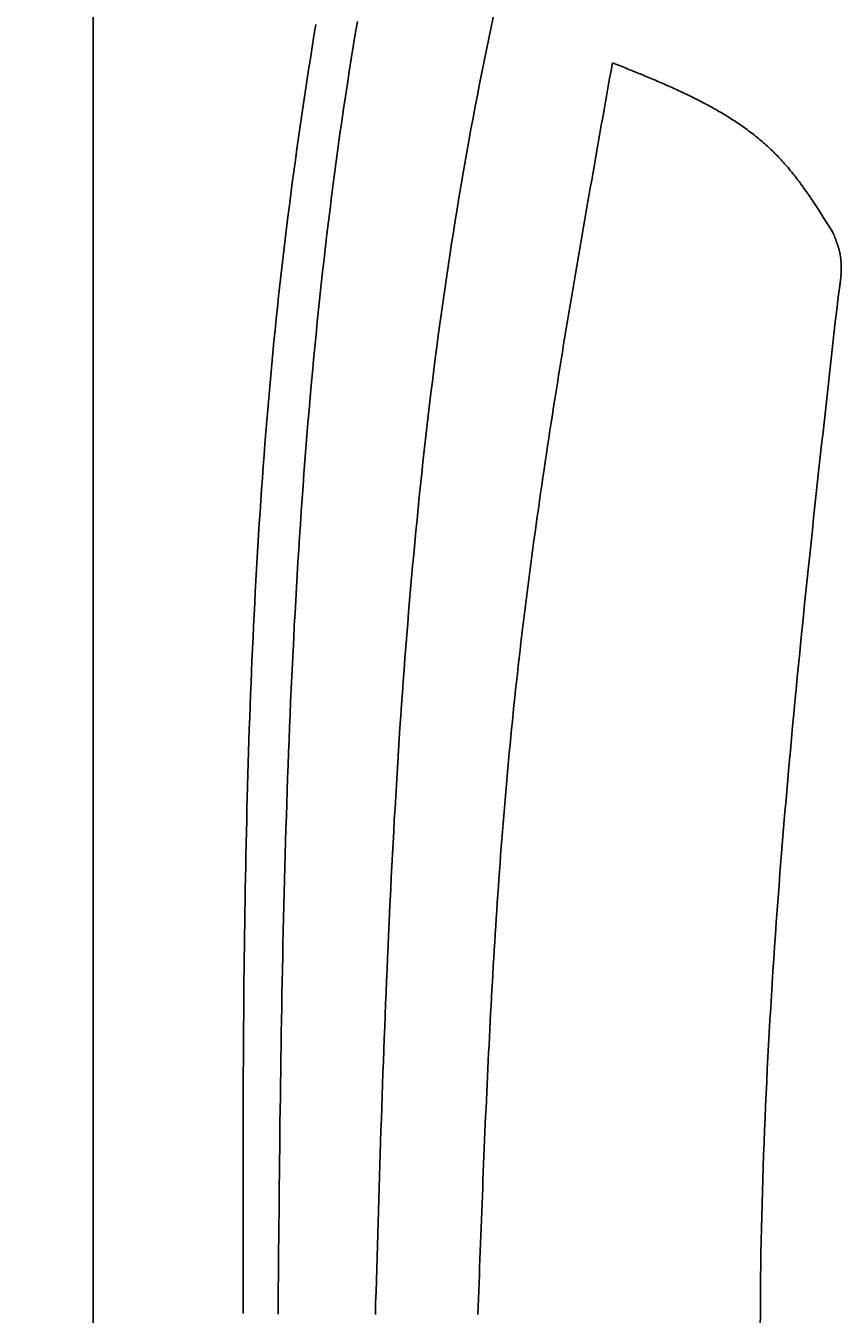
# Model space of a CAD drawing. Extents: x 715 to 7297, y -83 to 6060.
# Tile 25 of 93: x 1152 to 1389, y 4383 to 4758. Entities that reach past the tile are written whole.
import ezdxf

# ---------------------------------------------------------------- set-up
doc = ezdxf.new("R2010")
doc.units = 0
doc.layers.get('0').update_dxf_attribs({"linetype": 'CONTINUOUS'})
doc.layers.get('DEFPOINTS').update_dxf_attribs({"linetype": 'CONTINUOUS'})
doc.layers.add('4', color=3, linetype='CONTINUOUS')
doc.layers.add('CAR', color=10, linetype='CONTINUOUS')
doc.styles.get("Standard").update_dxf_attribs({"font": 'ISOCP.SHX'})
doc.dimstyles.get("Standard").update_dxf_attribs({"dimtxt": 2.5, "dimasz": 2.5, "dimexe": 1.25, "dimexo": 0.625, "dimtad": 1, "dimcen": 2.5, "dimazin": 3, "dimtfac": 1, "dimtmove": 0, "dimatfit": 3})

# ---------------------------------------------------------------- blocks, each defined once
blk = doc.blocks.new('PUNKT')
at = {"layer": '4', "color": 0, "linetype": 'BYBLOCK'}
blk.add_line((-0.5, 0), (-1, 0), dxfattribs=at)
at = {"layer": '4', "color": 0, "linetype": 'BYBLOCK', "const_width": 0.5}
blk.add_lwpolyline([(-0.25, 0, 1), (0.25, 0, 1)], format="xyb", close=True, dxfattribs=at)
blk = doc.blocks.new('*U18')
at = {"layer": '4', "color": 2}
blk.add_text('560', height=70, rotation=90, dxfattribs=at).set_placement((785.85, 2663.74))
blk = doc.blocks.new('*D4')
at = {"layer": '4'}
for p, q in [((1352.77, 5537.27), (775.85, 5537.27)), ((815.85, -22.73), (815.85, 5497.27)), ((1352.77, -62.73), (775.85, -62.73))]:
    blk.add_line(p, q, dxfattribs=at)
at = {"layer": 'DEFPOINTS', "color": 0}
for p in [(815.85, 5537.27), (1372.77, 5537.27), (1372.77, -62.73)]:
    blk.add_point(p, dxfattribs=at)
blk.add_blockref('*U18', (0, 0))
at = {"layer": '4', "xscale": 40, "yscale": 40, "zscale": 40}
for p, rotation in [((815.85, 5537.27), 90), ((815.85, -62.73), 270)]:
    blk.add_blockref('PUNKT', p, dxfattribs=dict(at, rotation=rotation))

msp = doc.modelspace()

# ---------------------------------------------------------------- linework, layer by layer
msp.add_line((1171.7173, 32.2711), (1171.7173, 5442.2711))
at = {"layer": 'CAR'}
for points in [[(1236.46, 4758.52, 0), (1235.93, 4755.24, 0), (1235.41, 4751.95, 0), (1234.89, 4748.67, 0), (1234.38, 4745.39, 0), (1233.87, 4742.1, 0), (1233.38, 4738.82, 0), (1232.88, 4735.53, 0), (1232.4, 4732.24, 0), (1231.92, 4728.96, 0), (1231.45, 4725.67, 0), (1230.98, 4722.38, 0), (1230.53, 4719.09, 0), (1230.08, 4715.8, 0), (1229.64, 4712.51, 0), (1229.2, 4709.21, 0), (1228.78, 4705.92, 0), (1228.36, 4702.63, 0), (1227.95, 4699.33, 0), (1227.54, 4696.03, 0), (1227.15, 4692.74, 0), (1226.77, 4689.44, 0), (1226.39, 4686.14, 0), (1226.02, 4682.84, 0), (1225.66, 4679.54, 0), (1225.31, 4676.24, 0), (1224.96, 4672.94, 0), (1224.62, 4669.64, 0), (1224.3, 4666.33, 0), (1223.97, 4663.03, 0), (1223.66, 4659.72, 0), (1223.36, 4656.42, 0), (1223.06, 4653.11, 0), (1222.77, 4649.8, 0), (1222.48, 4646.49, 0), (1222.21, 4643.19, 0), (1221.94, 4639.88, 0), (1221.67, 4636.56, 0), (1221.42, 4633.25, 0), (1221.17, 4629.94, 0), (1220.93, 4626.63, 0), (1220.69, 4623.32, 0), (1220.46, 4620, 0), (1220.24, 4616.69, 0), (1220.03, 4613.37, 0), (1219.82, 4610.05, 0), (1219.61, 4606.74, 0), (1219.42, 4603.42, 0), (1219.22, 4600.1, 0), (1219.04, 4596.78, 0), (1218.86, 4593.46, 0), (1218.69, 4590.14, 0), (1218.52, 4586.82, 0), (1218.36, 4583.5, 0), (1218.2, 4580.18, 0), (1218.05, 4576.86, 0), (1217.9, 4573.53, 0), (1217.76, 4570.21, 0), (1217.62, 4566.89, 0), (1217.49, 4563.56, 0), (1217.37, 4560.24, 0), (1217.24, 4556.91, 0), (1217.13, 4553.58, 0), (1217.02, 4550.26, 0), (1216.91, 4546.93, 0), (1216.81, 4543.6, 0), (1216.71, 4540.28, 0), (1216.61, 4536.95, 0), (1216.52, 4533.62, 0), (1216.44, 4530.29, 0), (1216.36, 4526.96, 0), (1216.28, 4523.63, 0), (1216.2, 4520.3, 0), (1216.13, 4516.97, 0), (1216.07, 4513.64, 0), (1216, 4510.3, 0), (1215.94, 4506.97, 0), (1215.89, 4503.64, 0), (1215.83, 4500.31, 0), (1215.78, 4496.97, 0), (1215.74, 4493.64, 0), (1215.69, 4490.31, 0), (1215.65, 4486.97, 0), (1215.61, 4483.64, 0), (1215.58, 4480.3, 0), (1215.55, 4476.97, 0), (1215.52, 4473.63, 0), (1215.49, 4470.3, 0), (1215.46, 4466.96, 0), (1215.44, 4463.62, 0), (1215.42, 4460.29, 0), (1215.4, 4456.95, 0), (1215.38, 4453.61, 0), (1215.37, 4450.28, 0), (1215.36, 4446.94, 0), (1215.34, 4443.6, 0), (1215.33, 4440.27, 0), (1215.33, 4436.93, 0), (1215.32, 4433.59, 0), (1215.31, 4430.25, 0), (1215.31, 4426.91, 0), (1215.31, 4423.58, 0), (1215.31, 4420.24, 0), (1215.3, 4416.9, 0), (1215.3, 4413.56, 0), (1215.31, 4410.22, 0), (1215.31, 4406.88, 0), (1215.31, 4403.54, 0), (1215.31, 4400.21, 0), (1215.32, 4396.87, 0), (1215.32, 4393.53, 0), (1215.32, 4390.19, 0), (1215.33, 4386.85, 0), (1215.33, 4383.51, 0)], [(1225.49, 4383.29, 0), (1225.52, 4387.01, 0), (1225.55, 4390.73, 0), (1225.59, 4394.45, 0), (1225.62, 4398.17, 0), (1225.66, 4401.89, 0), (1225.69, 4405.61, 0), (1225.73, 4409.33, 0), (1225.77, 4413.05, 0), (1225.8, 4416.77, 0), (1225.84, 4420.49, 0), (1225.88, 4424.21, 0), (1225.92, 4427.92, 0), (1225.97, 4431.64, 0), (1226.01, 4435.36, 0), (1226.05, 4439.08, 0), (1226.1, 4442.8, 0), (1226.15, 4446.52, 0), (1226.2, 4450.23, 0), (1226.25, 4453.95, 0), (1226.31, 4457.67, 0), (1226.37, 4461.38, 0), (1226.42, 4465.1, 0), (1226.49, 4468.81, 0), (1226.55, 4472.53, 0), (1226.62, 4476.24, 0), (1226.69, 4479.96, 0), (1226.76, 4483.67, 0), (1226.84, 4487.38, 0), (1226.91, 4491.1, 0), (1227, 4494.81, 0), (1227.08, 4498.52, 0), (1227.17, 4502.23, 0), (1227.26, 4505.94, 0), (1227.36, 4509.65, 0), (1227.46, 4513.36, 0), (1227.56, 4517.07, 0), (1227.67, 4520.78, 0), (1227.78, 4524.48, 0), (1227.9, 4528.19, 0), (1228.02, 4531.89, 0), (1228.14, 4535.6, 0), (1228.27, 4539.3, 0), (1228.41, 4543.01, 0), (1228.54, 4546.71, 0), (1228.69, 4550.41, 0), (1228.84, 4554.11, 0), (1228.99, 4557.81, 0), (1229.15, 4561.51, 0), (1229.31, 4565.21, 0), (1229.48, 4568.9, 0), (1229.66, 4572.6, 0), (1229.84, 4576.3, 0), (1230.03, 4579.99, 0), (1230.22, 4583.68, 0), (1230.42, 4587.38, 0), (1230.62, 4591.07, 0), (1230.83, 4594.76, 0), (1231.05, 4598.45, 0), (1231.27, 4602.13, 0), (1231.5, 4605.82, 0), (1231.74, 4609.51, 0), (1231.98, 4613.19, 0), (1232.24, 4616.87, 0), (1232.49, 4620.56, 0), (1232.76, 4624.24, 0), (1233.03, 4627.92, 0), (1233.31, 4631.59, 0), (1233.6, 4635.27, 0), (1233.89, 4638.95, 0), (1234.19, 4642.62, 0), (1234.5, 4646.3, 0), (1234.82, 4649.97, 0), (1235.14, 4653.64, 0), (1235.48, 4657.31, 0), (1235.82, 4660.98, 0), (1236.17, 4664.64, 0), (1236.53, 4668.31, 0), (1236.9, 4671.97, 0), (1237.27, 4675.63, 0), (1237.66, 4679.29, 0), (1238.05, 4682.95, 0), (1238.45, 4686.61, 0), (1238.86, 4690.27, 0), (1239.28, 4693.92, 0), (1239.71, 4697.57, 0), (1240.15, 4701.22, 0), (1240.6, 4704.87, 0), (1241.06, 4708.52, 0), (1241.53, 4712.17, 0), (1242.01, 4715.81, 0), (1242.5, 4719.46, 0), (1243, 4723.1, 0), (1243.5, 4726.74, 0), (1244.02, 4730.37, 0), (1244.55, 4734.01, 0), (1245.09, 4737.64, 0), (1245.64, 4741.28, 0), (1246.2, 4744.91, 0), (1246.78, 4748.54, 0), (1247.36, 4752.16, 0), (1247.95, 4755.79, 0), (1248.56, 4759.41, 0)], [(1288.19, 4761.07, 0), (1287.48, 4757.78, 0), (1286.78, 4754.49, 0), (1286.1, 4751.19, 0), (1285.42, 4747.9, 0), (1284.76, 4744.6, 0), (1284.1, 4741.29, 0), (1283.46, 4737.99, 0), (1282.82, 4734.68, 0), (1282.2, 4731.37, 0), (1281.58, 4728.06, 0), (1280.98, 4724.74, 0), (1280.38, 4721.42, 0), (1279.8, 4718.11, 0), (1279.22, 4714.78, 0), (1278.65, 4711.46, 0), (1278.1, 4708.13, 0), (1277.55, 4704.81, 0), (1277.01, 4701.48, 0), (1276.48, 4698.15, 0), (1275.96, 4694.81, 0), (1275.45, 4691.48, 0), (1274.94, 4688.14, 0), (1274.45, 4684.8, 0), (1273.96, 4681.46, 0), (1273.49, 4678.12, 0), (1273.02, 4674.78, 0), (1272.56, 4671.43, 0), (1272.1, 4668.09, 0), (1271.66, 4664.74, 0), (1271.22, 4661.39, 0), (1270.79, 4658.04, 0), (1270.37, 4654.69, 0), (1269.96, 4651.34, 0), (1269.56, 4647.99, 0), (1269.16, 4644.64, 0), (1268.77, 4641.28, 0), (1268.39, 4637.93, 0), (1268.01, 4634.58, 0), (1267.65, 4631.22, 0), (1267.28, 4627.86, 0), (1266.93, 4624.51, 0), (1266.58, 4621.15, 0), (1266.24, 4617.79, 0), (1265.91, 4614.43, 0), (1265.58, 4611.08, 0), (1265.26, 4607.72, 0), (1264.95, 4604.36, 0), (1264.64, 4601, 0), (1264.34, 4597.64, 0), (1264.05, 4594.28, 0), (1263.76, 4590.93, 0), (1263.48, 4587.57, 0), (1263.2, 4584.21, 0), (1262.93, 4580.85, 0), (1262.67, 4577.49, 0), (1262.41, 4574.14, 0), (1262.15, 4570.78, 0), (1261.91, 4567.42, 0), (1261.66, 4564.07, 0), (1261.42, 4560.71, 0), (1261.19, 4557.36, 0), (1260.96, 4554, 0), (1260.74, 4550.65, 0), (1260.52, 4547.29, 0), (1260.31, 4543.94, 0), (1260.1, 4540.59, 0), (1259.9, 4537.23, 0), (1259.7, 4533.88, 0), (1259.51, 4530.53, 0), (1259.31, 4527.17, 0), (1259.13, 4523.82, 0), (1258.95, 4520.47, 0), (1258.77, 4517.12, 0), (1258.59, 4513.77, 0), (1258.42, 4510.41, 0), (1258.26, 4507.06, 0), (1258.09, 4503.71, 0), (1257.93, 4500.36, 0), (1257.78, 4497.01, 0), (1257.62, 4493.66, 0), (1257.47, 4490.31, 0), (1257.33, 4486.96, 0), (1257.18, 4483.61, 0), (1257.04, 4480.26, 0), (1256.9, 4476.91, 0), (1256.77, 4473.56, 0), (1256.63, 4470.21, 0), (1256.5, 4466.86, 0), (1256.38, 4463.51, 0), (1256.25, 4460.17, 0), (1256.13, 4456.82, 0), (1256.01, 4453.47, 0), (1255.89, 4450.12, 0), (1255.77, 4446.77, 0), (1255.66, 4443.42, 0), (1255.54, 4440.08, 0), (1255.43, 4436.73, 0), (1255.32, 4433.38, 0), (1255.21, 4430.03, 0), (1255.1, 4426.68, 0), (1255, 4423.34, 0), (1254.89, 4419.99, 0), (1254.79, 4416.64, 0), (1254.68, 4413.29, 0), (1254.58, 4409.95, 0), (1254.48, 4406.6, 0), (1254.38, 4403.25, 0), (1254.28, 4399.91, 0), (1254.18, 4396.56, 0), (1254.08, 4393.21, 0), (1253.98, 4389.86, 0), (1253.88, 4386.52, 0), (1253.79, 4383.17, 0)], [(1322.76, 4747.41, 0), (1322.35, 4745.14, 0), (1321.95, 4742.86, 0), (1321.54, 4740.59, 0), (1321.14, 4738.32, 0), (1320.74, 4736.04, 0), (1320.33, 4733.77, 0), (1319.93, 4731.49, 0), (1319.52, 4729.22, 0), (1319.12, 4726.94, 0), (1318.72, 4724.67, 0), (1318.32, 4722.4, 0), (1317.92, 4720.12, 0), (1317.51, 4717.85, 0), (1317.11, 4715.57, 0), (1316.72, 4713.3, 0), (1316.32, 4711.02, 0), (1315.92, 4708.75, 0), (1315.52, 4706.47, 0), (1315.12, 4704.2, 0), (1314.73, 4701.92, 0), (1314.34, 4699.65, 0), (1313.94, 4697.37, 0), (1313.55, 4695.1, 0), (1313.16, 4692.82, 0), (1312.77, 4690.54, 0), (1312.38, 4688.27, 0), (1311.99, 4685.99, 0), (1311.61, 4683.72, 0), (1311.22, 4681.44, 0), (1310.84, 4679.16, 0), (1310.46, 4676.89, 0), (1310.08, 4674.61, 0), (1309.7, 4672.33, 0), (1309.32, 4670.06, 0), (1308.95, 4667.78, 0), (1308.57, 4665.5, 0), (1308.2, 4663.22, 0), (1307.83, 4660.95, 0), (1307.46, 4658.67, 0), (1307.1, 4656.39, 0), (1306.73, 4654.11, 0), (1306.37, 4651.83, 0), (1306.01, 4649.55, 0), (1305.65, 4647.27, 0), (1305.3, 4645, 0), (1304.94, 4642.72, 0), (1304.59, 4640.44, 0), (1304.24, 4638.16, 0), (1303.9, 4635.88, 0), (1303.55, 4633.59, 0), (1303.21, 4631.31, 0), (1302.87, 4629.03, 0), (1302.53, 4626.75, 0), (1302.2, 4624.47, 0), (1301.87, 4622.19, 0), (1301.54, 4619.91, 0), (1301.22, 4617.62, 0), (1300.89, 4615.34, 0), (1300.57, 4613.06, 0), (1300.25, 4610.77, 0), (1299.94, 4608.49, 0), (1299.63, 4606.21, 0), (1299.32, 4603.92, 0), (1299.02, 4601.64, 0), (1298.71, 4599.35, 0), (1298.42, 4597.07, 0), (1298.12, 4594.78, 0), (1297.83, 4592.49, 0), (1297.54, 4590.21, 0), (1297.25, 4587.92, 0), (1296.97, 4585.63, 0), (1296.69, 4583.35, 0), (1296.42, 4581.06, 0), (1296.15, 4578.77, 0), (1295.88, 4576.48, 0), (1295.62, 4574.19, 0), (1295.36, 4571.9, 0), (1295.1, 4569.61, 0), (1294.85, 4567.32, 0), (1294.6, 4565.03, 0), (1294.35, 4562.74, 0), (1294.11, 4560.45, 0), (1293.88, 4558.16, 0), (1293.64, 4555.86, 0), (1293.42, 4553.57, 0), (1293.19, 4551.28, 0), (1292.97, 4548.98, 0), (1292.75, 4546.69, 0), (1292.54, 4544.4, 0), (1292.33, 4542.1, 0), (1292.12, 4539.8, 0), (1291.92, 4537.51, 0), (1291.72, 4535.21, 0), (1291.52, 4532.92, 0), (1291.33, 4530.62, 0), (1291.14, 4528.32, 0), (1290.95, 4526.03, 0), (1290.77, 4523.73, 0), (1290.59, 4521.43, 0), (1290.41, 4519.13, 0), (1290.24, 4516.83, 0), (1290.07, 4514.53, 0), (1289.9, 4512.23, 0), (1289.74, 4509.93, 0), (1289.58, 4507.63, 0), (1289.42, 4505.33, 0), (1289.26, 4503.03, 0), (1289.11, 4500.73, 0), (1288.95, 4498.43, 0), (1288.81, 4496.13, 0), (1288.66, 4493.83, 0), (1288.52, 4491.53, 0), (1288.37, 4489.22, 0), (1288.24, 4486.92, 0), (1288.1, 4484.62, 0), (1287.97, 4482.32, 0), (1287.83, 4480.01, 0), (1287.7, 4477.71, 0), (1287.58, 4475.41, 0), (1287.45, 4473.1, 0), (1287.33, 4470.8, 0), (1287.2, 4468.49, 0), (1287.09, 4466.19, 0), (1286.97, 4463.89, 0), (1286.85, 4461.58, 0), (1286.74, 4459.28, 0), (1286.62, 4456.97, 0), (1286.51, 4454.66, 0), (1286.4, 4452.36, 0), (1286.3, 4450.05, 0), (1286.19, 4447.75, 0), (1286.09, 4445.44, 0), (1285.98, 4443.13, 0), (1285.88, 4440.83, 0), (1285.78, 4438.52, 0), (1285.68, 4436.22, 0), (1285.58, 4433.91, 0), (1285.48, 4431.6, 0), (1285.39, 4429.29, 0), (1285.29, 4426.99, 0), (1285.2, 4424.68, 0), (1285.1, 4422.37, 0), (1285.01, 4420.07, 0), (1284.92, 4417.76, 0), (1284.83, 4415.45, 0), (1284.74, 4413.14, 0), (1284.65, 4410.84, 0), (1284.56, 4408.53, 0), (1284.47, 4406.22, 0), (1284.39, 4403.91, 0), (1284.3, 4401.6, 0), (1284.21, 4399.3, 0), (1284.13, 4396.99, 0), (1284.04, 4394.68, 0), (1283.95, 4392.37, 0), (1283.87, 4390.06, 0), (1283.78, 4387.76, 0), (1283.7, 4385.45, 0), (1283.61, 4383.14, 0)], [(1322.76, 4747.41, 0), (1323.26, 4747.21, 0), (1323.76, 4747.01, 0), (1324.26, 4746.81, 0), (1324.77, 4746.61, 0), (1325.27, 4746.41, 0), (1325.77, 4746.21, 0), (1326.27, 4746.01, 0), (1326.77, 4745.81, 0), (1327.27, 4745.6, 0), (1327.77, 4745.4, 0), (1328.28, 4745.2, 0), (1328.78, 4745, 0), (1329.28, 4744.79, 0), (1329.78, 4744.59, 0), (1330.27, 4744.39, 0), (1330.77, 4744.18, 0), (1331.27, 4743.98, 0), (1331.77, 4743.77, 0), (1332.27, 4743.57, 0), (1332.76, 4743.36, 0), (1333.26, 4743.15, 0), (1333.76, 4742.95, 0), (1334.25, 4742.74, 0), (1334.75, 4742.53, 0), (1335.24, 4742.32, 0), (1335.74, 4742.11, 0), (1336.23, 4741.9, 0), (1336.72, 4741.69, 0), (1337.21, 4741.48, 0), (1337.7, 4741.26, 0), (1338.19, 4741.05, 0), (1338.68, 4740.83, 0), (1339.17, 4740.62, 0), (1339.66, 4740.4, 0), (1340.14, 4740.18, 0), (1340.63, 4739.96, 0), (1341.11, 4739.74, 0), (1341.6, 4739.52, 0), (1342.08, 4739.3, 0), (1342.56, 4739.08, 0), (1343.04, 4738.85, 0), (1343.52, 4738.62, 0), (1344, 4738.4, 0), (1344.48, 4738.17, 0), (1344.95, 4737.94, 0), (1345.43, 4737.71, 0), (1345.9, 4737.48, 0), (1346.37, 4737.24, 0), (1346.84, 4737.01, 0), (1347.31, 4736.77, 0), (1347.78, 4736.53, 0), (1348.25, 4736.29, 0), (1348.72, 4736.05, 0), (1349.18, 4735.81, 0), (1349.64, 4735.56, 0), (1350.1, 4735.32, 0), (1350.56, 4735.07, 0), (1351.02, 4734.82, 0), (1351.48, 4734.57, 0), (1351.94, 4734.32, 0), (1352.39, 4734.06, 0), (1352.84, 4733.81, 0), (1353.29, 4733.55, 0), (1353.74, 4733.29, 0), (1354.19, 4733.03, 0), (1354.63, 4732.76, 0), (1355.08, 4732.5, 0), (1355.52, 4732.23, 0), (1355.96, 4731.96, 0), (1356.4, 4731.69, 0), (1356.84, 4731.42, 0), (1357.27, 4731.14, 0), (1357.7, 4730.86, 0), (1358.14, 4730.58, 0), (1358.56, 4730.3, 0), (1358.99, 4730.02, 0), (1359.42, 4729.73, 0), (1359.84, 4729.44, 0), (1360.26, 4729.15, 0), (1360.68, 4728.85, 0), (1361.1, 4728.56, 0), (1361.51, 4728.26, 0), (1361.92, 4727.96, 0), (1362.33, 4727.66, 0), (1362.74, 4727.35, 0), (1363.15, 4727.04, 0), (1363.55, 4726.73, 0), (1363.95, 4726.42, 0), (1364.35, 4726.1, 0), (1364.75, 4725.78, 0), (1365.14, 4725.46, 0), (1365.53, 4725.14, 0), (1365.92, 4724.81, 0), (1366.31, 4724.48, 0), (1366.7, 4724.15, 0), (1367.08, 4723.82, 0), (1367.46, 4723.48, 0), (1367.83, 4723.14, 0), (1368.21, 4722.8, 0), (1368.58, 4722.45, 0), (1368.95, 4722.1, 0), (1369.32, 4721.75, 0), (1369.68, 4721.39, 0), (1370.04, 4721.03, 0), (1370.4, 4720.67, 0), (1370.76, 4720.31, 0), (1371.11, 4719.94, 0), (1371.46, 4719.57, 0), (1371.81, 4719.2, 0), (1372.15, 4718.82, 0), (1372.49, 4718.44, 0), (1372.83, 4718.06, 0), (1373.17, 4717.67, 0), (1373.5, 4717.29, 0), (1373.84, 4716.9, 0), (1374.17, 4716.5, 0), (1374.49, 4716.11, 0), (1374.82, 4715.71, 0), (1375.14, 4715.31, 0), (1375.46, 4714.91, 0), (1375.78, 4714.5, 0), (1376.1, 4714.09, 0), (1376.42, 4713.68, 0), (1376.73, 4713.27, 0), (1377.04, 4712.86, 0), (1377.35, 4712.44, 0), (1377.66, 4712.03, 0), (1377.96, 4711.61, 0), (1378.27, 4711.18, 0), (1378.57, 4710.76, 0), (1378.87, 4710.34, 0), (1379.17, 4709.91, 0), (1379.47, 4709.48, 0), (1379.77, 4709.05, 0), (1380.06, 4708.62, 0), (1380.36, 4708.19, 0), (1380.65, 4707.75, 0), (1380.94, 4707.32, 0), (1381.24, 4706.88, 0), (1381.53, 4706.44, 0), (1381.82, 4706.01, 0), (1382.1, 4705.57, 0), (1382.39, 4705.13, 0), (1382.68, 4704.68, 0), (1382.96, 4704.24, 0), (1383.25, 4703.8, 0), (1383.53, 4703.35, 0), (1383.81, 4702.91, 0), (1384.1, 4702.46, 0), (1384.38, 4702.02, 0), (1384.66, 4701.57, 0), (1384.94, 4701.12, 0), (1385.22, 4700.67, 0), (1385.51, 4700.23, 0), (1385.79, 4699.78, 0), (1386.07, 4699.33, 0), (1386.35, 4698.88, 0), (1386.63, 4698.43, 0), (1386.91, 4697.98, 0)], [(1386.91, 4697.98, 0), (1386.95, 4697.87, 0), (1387, 4697.76, 0), (1387.04, 4697.64, 0), (1387.09, 4697.53, 0), (1387.13, 4697.42, 0), (1387.18, 4697.3, 0), (1387.23, 4697.19, 0), (1387.27, 4697.08, 0), (1387.32, 4696.96, 0), (1387.36, 4696.85, 0), (1387.41, 4696.74, 0), (1387.45, 4696.62, 0), (1387.5, 4696.51, 0), (1387.54, 4696.4, 0), (1387.58, 4696.28, 0), (1387.63, 4696.17, 0), (1387.67, 4696.06, 0), (1387.71, 4695.94, 0), (1387.76, 4695.83, 0), (1387.8, 4695.71, 0), (1387.84, 4695.6, 0), (1387.88, 4695.49, 0), (1387.93, 4695.37, 0), (1387.97, 4695.26, 0), (1388.01, 4695.15, 0), (1388.05, 4695.03, 0), (1388.09, 4694.92, 0), (1388.13, 4694.8, 0), (1388.17, 4694.69, 0), (1388.21, 4694.57, 0), (1388.25, 4694.46, 0), (1388.28, 4694.35, 0), (1388.32, 4694.23, 0), (1388.36, 4694.12, 0), (1388.39, 4694, 0), (1388.43, 4693.89, 0), (1388.46, 4693.77, 0), (1388.5, 4693.66, 0), (1388.53, 4693.54, 0), (1388.57, 4693.43, 0), (1388.6, 4693.31, 0), (1388.63, 4693.2, 0), (1388.66, 4693.08, 0), (1388.69, 4692.97, 0), (1388.72, 4692.85, 0), (1388.75, 4692.74, 0), (1388.78, 4692.62, 0), (1388.81, 4692.5, 0), (1388.84, 4692.39, 0), (1388.86, 4692.27, 0), (1388.89, 4692.16, 0), (1388.91, 4692.04, 0), (1388.94, 4691.92, 0), (1388.96, 4691.81, 0), (1388.98, 4691.69, 0), (1389, 4691.57, 0), (1389.02, 4691.46, 0), (1389.04, 4691.34, 0), (1389.06, 4691.22, 0), (1389.08, 4691.1, 0), (1389.1, 4690.99, 0), (1389.11, 4690.87, 0), (1389.13, 4690.75, 0), (1389.15, 4690.63, 0), (1389.16, 4690.52, 0), (1389.17, 4690.4, 0), (1389.19, 4690.28, 0), (1389.2, 4690.16, 0), (1389.21, 4690.04, 0), (1389.22, 4689.93, 0), (1389.23, 4689.81, 0), (1389.24, 4689.69, 0), (1389.25, 4689.57, 0), (1389.26, 4689.45, 0), (1389.27, 4689.33, 0), (1389.28, 4689.21, 0), (1389.28, 4689.1, 0), (1389.29, 4688.98, 0), (1389.29, 4688.86, 0), (1389.3, 4688.74, 0), (1389.3, 4688.62, 0), (1389.31, 4688.5, 0), (1389.31, 4688.38, 0), (1389.31, 4688.26, 0), (1389.31, 4688.14, 0), (1389.31, 4688.02, 0), (1389.31, 4687.9, 0), (1389.31, 4687.78, 0), (1389.31, 4687.66, 0), (1389.31, 4687.54, 0), (1389.31, 4687.42, 0), (1389.31, 4687.3, 0), (1389.31, 4687.18, 0), (1389.3, 4687.06, 0), (1389.3, 4686.94, 0), (1389.3, 4686.82, 0), (1389.29, 4686.7, 0), (1389.29, 4686.58, 0), (1389.28, 4686.46, 0), (1389.27, 4686.34, 0), (1389.27, 4686.22, 0), (1389.26, 4686.1, 0), (1389.25, 4685.97, 0), (1389.25, 4685.85, 0), (1389.24, 4685.73, 0), (1389.23, 4685.61, 0), (1389.22, 4685.49, 0), (1389.21, 4685.37, 0), (1389.2, 4685.25, 0), (1389.19, 4685.13, 0), (1389.18, 4685.01, 0), (1389.17, 4684.88, 0), (1389.16, 4684.76, 0), (1389.15, 4684.64, 0), (1389.14, 4684.52, 0), (1389.12, 4684.4, 0), (1389.11, 4684.28, 0), (1389.1, 4684.15, 0), (1389.09, 4684.03, 0), (1389.07, 4683.91, 0), (1389.06, 4683.79, 0), (1389.04, 4683.67, 0), (1389.03, 4683.54, 0), (1389.02, 4683.42, 0), (1389, 4683.3, 0), (1388.99, 4683.18, 0), (1388.97, 4683.06, 0), (1388.95, 4682.93, 0), (1388.94, 4682.81, 0), (1388.92, 4682.69, 0), (1388.91, 4682.57, 0), (1388.89, 4682.45, 0), (1388.87, 4682.32, 0), (1388.86, 4682.2, 0), (1388.84, 4682.08, 0), (1388.82, 4681.96, 0), (1388.8, 4681.83, 0), (1388.79, 4681.71, 0), (1388.77, 4681.59, 0), (1388.75, 4681.47, 0), (1388.73, 4681.34, 0), (1388.71, 4681.22, 0), (1388.7, 4681.1, 0), (1388.68, 4680.98, 0), (1388.66, 4680.85, 0), (1388.64, 4680.73, 0), (1388.62, 4680.61, 0), (1388.6, 4680.49, 0), (1388.58, 4680.36, 0), (1388.56, 4680.24, 0), (1388.55, 4680.12, 0), (1388.53, 4680, 0), (1388.51, 4679.87, 0), (1388.49, 4679.75, 0), (1388.47, 4679.63, 0), (1388.45, 4679.5, 0), (1388.43, 4679.38, 0), (1388.41, 4679.26, 0), (1388.39, 4679.14, 0)], [(1365.76, 4379.75, 0), (1365.78, 4383.31, 0), (1365.8, 4386.87, 0), (1365.83, 4390.44, 0), (1365.87, 4394, 0), (1365.91, 4397.56, 0), (1365.97, 4401.12, 0), (1366.04, 4404.68, 0), (1366.11, 4408.24, 0), (1366.19, 4411.81, 0), (1366.28, 4415.37, 0), (1366.38, 4418.93, 0), (1366.49, 4422.49, 0), (1366.61, 4426.06, 0), (1366.73, 4429.62, 0), (1366.86, 4433.18, 0), (1367, 4436.74, 0), (1367.14, 4440.31, 0), (1367.3, 4443.87, 0), (1367.46, 4447.43, 0), (1367.63, 4450.99, 0), (1367.8, 4454.56, 0), (1367.99, 4458.12, 0), (1368.18, 4461.68, 0), (1368.37, 4465.25, 0), (1368.58, 4468.81, 0), (1368.79, 4472.37, 0), (1369, 4475.94, 0), (1369.22, 4479.5, 0), (1369.45, 4483.07, 0), (1369.69, 4486.63, 0), (1369.93, 4490.19, 0), (1370.17, 4493.76, 0), (1370.43, 4497.32, 0), (1370.69, 4500.88, 0), (1370.95, 4504.45, 0), (1371.22, 4508.01, 0), (1371.49, 4511.58, 0), (1371.77, 4515.14, 0), (1372.06, 4518.71, 0), (1372.35, 4522.27, 0), (1372.64, 4525.83, 0), (1372.94, 4529.4, 0), (1373.25, 4532.96, 0), (1373.56, 4536.53, 0), (1373.87, 4540.09, 0), (1374.19, 4543.66, 0), (1374.51, 4547.22, 0), (1374.84, 4550.79, 0), (1375.17, 4554.35, 0), (1375.5, 4557.92, 0), (1375.84, 4561.48, 0), (1376.18, 4565.05, 0), (1376.53, 4568.61, 0), (1376.88, 4572.18, 0), (1377.23, 4575.74, 0), (1377.58, 4579.31, 0), (1377.94, 4582.87, 0), (1378.3, 4586.44, 0), (1378.67, 4590, 0), (1379.03, 4593.57, 0), (1379.4, 4597.13, 0), (1379.78, 4600.7, 0), (1380.15, 4604.26, 0), (1380.53, 4607.83, 0), (1380.91, 4611.39, 0), (1381.29, 4614.96, 0), (1381.67, 4618.52, 0), (1382.06, 4622.09, 0), (1382.44, 4625.65, 0), (1382.83, 4629.22, 0), (1383.22, 4632.78, 0), (1383.62, 4636.35, 0), (1384.01, 4639.92, 0), (1384.4, 4643.48, 0), (1384.8, 4647.05, 0), (1385.2, 4650.61, 0), (1385.59, 4654.18, 0), (1385.99, 4657.74, 0), (1386.39, 4661.31, 0), (1386.79, 4664.87, 0), (1387.19, 4668.44, 0), (1387.59, 4672.01, 0), (1387.99, 4675.57, 0), (1388.39, 4679.14, 0)]]:
    msp.add_polyline3d(points, dxfattribs=at)

# ---------------------------------------------------------------- dimensions: what is measured, and where the dimension line sits
at = {"layer": '4'}
dim = msp.add_linear_dim(base=(815.8521, 5537.2711), p1=(1372.775, -62.7289), p2=(1372.775, 5537.2711), angle=90, dimstyle='Standard', dxfattribs=at)
dim.commit()
dim.dimension.update_dxf_attribs({"geometry": '*D4', "text_midpoint": (750.8521, 2737.2711)})

doc.saveas('drawing.dxf')
